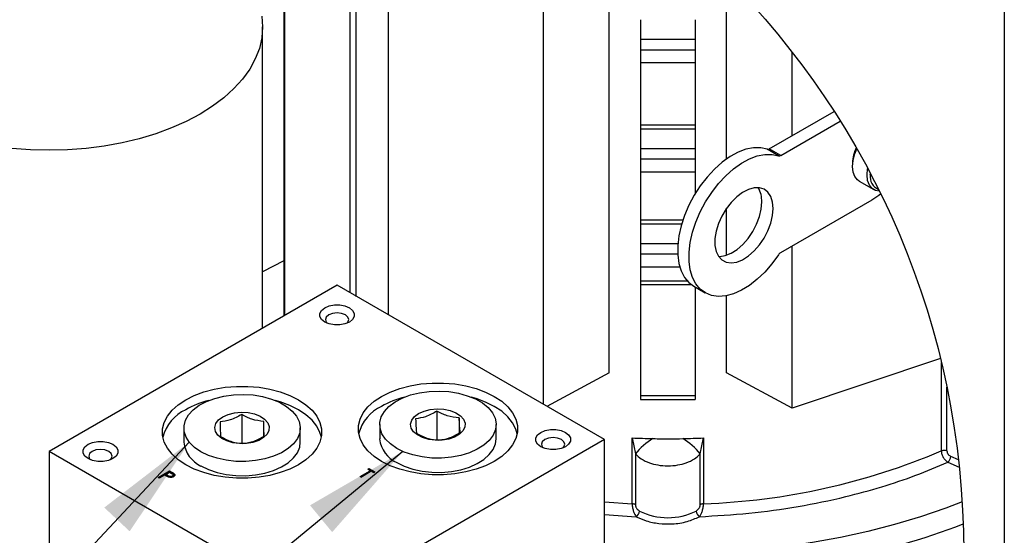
# Model space of a CAD drawing. Header units: inches. Extents: x 4 to 194, y 4 to 148.
# Tile 51 of 88: x 172 to 194, y 58 to 70. Entities that reach past the tile are written whole.
import ezdxf

# ---------------------------------------------------------------- set-up
doc = ezdxf.new("R2010")
doc.units = ezdxf.units.IN
doc.header["$LTSCALE"] = 18
doc.header["$MEASUREMENT"] = 0
doc.layers.add('SLD-DEFPOINTS', color=7, linetype='Continuous')
doc.layers.add('TEXT', color=140, linetype='Continuous', lineweight=25)
doc.dimstyles.new('SLDDIMSTYLE3', dxfattribs={"dimtxt": 0.18, "dimasz": 2.34, "dimexe": 0, "dimexo": 0.0625, "dimgap": 0, "dimtad": 0, "dimtih": 1, "dimtoh": 1, "dimdec": 0, "dimrnd": 1e-09, "dimzin": 0, "dimdsep": 46, "dimtxsty": 'Standard', "dimsah": 1, "dimcen": 0.09, "dimadec": 0, "dimazin": 0, "dimtfac": 2.34, "dimtdec": 0, "dimtofl": 0, "dimtmove": 0, "dimatfit": 3, "dimfxl": 0, "dimfrac": 2, "dimtolj": 1, "dimtzin": 0, "dimarcsym": 0})

msp = doc.modelspace()

# ---------------------------------------------------------------- linework, layer by layer
for p, q in [((177.582, 75.583), (177.582, 63.051)), ((177.606, 63.065), (177.606, 75.579)), ((179.051, 63.561), (179.051, 75.273)), ((179.182, 63.485), (179.182, 75.239)), ((179.895, 63.074), (179.895, 75.036)), ((183.319, 61.097), (183.319, 73.581)), ((184.768, 61.791), (184.768, 72.687)), ((187.364, 66.52), (187.364, 70.528)), ((177.113, 62.78), (177.113, 69.439)), ((185.459, 69.6), (185.459, 69.17)), ((186.673, 69.6), (186.673, 69.17)), ((185.459, 69.17), (186.673, 69.17)), ((185.459, 69.17), (185.459, 68.936)), ((186.673, 69.17), (186.673, 68.936)), ((185.459, 68.936), (186.673, 68.936)), ((185.459, 68.936), (185.459, 68.654)), ((186.673, 68.936), (186.673, 68.654)), ((188.812, 67.033), (188.812, 68.883)), ((185.459, 68.654), (186.673, 68.654)), ((185.459, 68.654), (185.459, 67.273)), ((186.673, 68.654), (186.673, 67.273)), ((188.308, 66.743), (189.743, 67.569)), ((185.459, 67.273), (186.673, 67.273)), ((185.459, 67.273), (185.459, 67.188)), ((186.673, 67.273), (186.673, 67.188)), ((188.559, 66.598), (189.877, 67.357)), ((185.459, 67.188), (186.673, 67.188)), ((185.459, 67.188), (185.459, 66.756)), ((186.673, 67.188), (186.673, 66.756)), ((185.459, 66.756), (186.673, 66.756)), ((185.459, 66.756), (185.459, 66.522)), ((186.673, 66.756), (186.673, 66.522)), ((188.514, 66.59), (188.263, 66.735)), ((188.559, 66.598), (188.308, 66.743)), ((185.459, 66.522), (186.673, 66.522)), ((185.459, 66.522), (185.459, 66.24)), ((186.673, 66.522), (186.673, 66.24)), ((190.146, 66.437), (190.148, 66.398)), ((185.459, 66.24), (186.673, 66.24)), ((185.459, 66.24), (185.459, 65.174)), ((186.673, 66.24), (186.673, 65.759)), ((190.54, 66.168), (190.543, 66.197)), ((190.293, 66.03), (190.615, 65.844)), ((190.575, 65.61), (188.557, 64.447)), ((187.364, 64.396), (187.364, 65.432)), ((185.459, 65.174), (185.459, 65.088)), ((185.459, 65.174), (186.4, 65.174)), ((185.459, 65.088), (186.373, 65.088)), ((185.459, 65.088), (185.459, 64.656)), ((185.459, 64.656), (185.459, 64.423)), ((185.459, 64.656), (186.288, 64.656)), ((185.459, 64.423), (185.459, 64.14)), ((185.459, 64.423), (186.282, 64.423)), ((188.812, 61.012), (188.812, 64.595)), ((177.582, 64.269), (177.113, 64.03)), ((185.459, 64.14), (185.459, 63.831)), ((185.459, 64.14), (186.327, 64.14)), ((185.459, 63.831), (185.459, 63.745)), ((185.459, 63.831), (186.49, 63.831)), ((185.459, 63.745), (186.584, 63.745)), ((185.459, 63.745), (185.459, 61.294)), ((178.758, 63.73), (172.394, 60.056)), ((184.668, 60.319), (178.758, 63.73)), ((186.637, 63.71), (186.888, 63.566)), ((186.673, 63.689), (186.673, 61.294)), ((187.364, 61.791), (187.364, 63.501)), ((192.088, 62.111), (188.812, 61.012)), ((192.109, 60.067), (192.109, 62.026)), ((184.768, 61.791), (183.396, 61.053)), ((188.812, 61.012), (187.364, 61.791)), ((192.231, 60.067), (192.231, 61.476)), ((185.459, 61.294), (186.673, 61.294)), ((185.459, 61.294), (185.459, 61.208)), ((185.459, 61.208), (186.673, 61.208)), ((186.673, 61.294), (186.673, 61.208)), ((180.964, 60.949), (180.964, 60.299)), ((176.651, 60.875), (176.651, 60.238)), ((177.138, 60.393), (177.138, 60.719)), ((181.457, 60.8), (181.457, 60.467)), ((175.374, 60.575), (175.374, 60.26)), ((177.946, 60.26), (177.946, 60.575)), ((179.7, 60.649), (179.7, 60.334)), ((182.271, 60.334), (182.271, 60.649)), ((184.668, 60.319), (178.304, 56.645)), ((184.668, 49.82), (184.668, 60.319)), ((185.279, 58.9), (185.279, 60.355)), ((185.279, 60.355), (185.35, 60)), ((186.782, 60), (186.853, 60.355)), ((186.853, 60.355), (186.853, 58.9)), ((178.304, 56.645), (172.394, 60.056)), ((172.394, 60.056), (172.394, 57.476)), ((185.35, 60), (185.35, 58.878)), ((186.782, 58.878), (186.782, 60)), ((192.488, 59.873), (192.315, 59.948)), ((174.808, 59.481), (175.059, 59.626)), ((175.059, 59.626), (175.108, 59.598)), ((175.059, 59.626), (175.059, 59.605)), ((179.267, 59.501), (179.492, 59.631)), ((179.285, 59.491), (179.492, 59.61)), ((179.514, 59.618), (179.29, 59.489)), ((179.437, 59.663), (179.463, 59.678)), ((179.492, 59.631), (179.437, 59.663)), ((179.456, 59.652), (179.463, 59.657)), ((179.463, 59.678), (179.595, 59.602)), ((179.463, 59.678), (179.463, 59.657)), ((179.463, 59.657), (179.577, 59.591)), ((179.492, 59.631), (179.492, 59.61)), ((179.569, 59.587), (179.514, 59.618)), ((192.254, 59.819), (192.506, 59.709)), ((174.831, 59.468), (174.808, 59.481)), ((174.827, 59.471), (175.059, 59.605)), ((174.946, 59.535), (174.831, 59.468)), ((174.964, 59.525), (174.946, 59.535)), ((174.972, 59.55), (175.056, 59.598)), ((175.015, 59.524), (174.972, 59.55)), ((174.972, 59.529), (174.972, 59.55)), ((175.015, 59.503), (174.972, 59.529)), ((175.015, 59.503), (175.015, 59.524)), ((175.056, 59.598), (175.102, 59.572)), ((175.108, 59.577), (175.059, 59.605)), ((175.108, 59.598), (175.108, 59.577)), ((175.123, 59.49), (175.108, 59.484)), ((175.123, 59.49), (175.123, 59.511)), ((175.14, 59.516), (175.14, 59.537)), ((175.161, 59.563), (175.161, 59.542)), ((179.29, 59.489), (179.267, 59.501)), ((179.595, 59.602), (179.569, 59.587)), ((184.668, 58.939), (185.279, 58.9)), ((184.668, 58.659), (185.37, 58.613))]:
    msp.add_line(p, q)
at = {"flags": 128}
for points in [[(177.095, 69.676), (177.113, 69.439), (177.095, 69.201), (177.041, 68.966), (176.952, 68.734), (176.828, 68.507), (176.671, 68.288), (176.481, 68.077), (176.26, 67.876), (176.009, 67.688)], [(176.009, 67.688), (175.731, 67.513), (175.427, 67.352), (175.101, 67.207), (174.754, 67.08), (174.389, 66.97), (174.008, 66.879), (173.616, 66.808), (173.214, 66.756), (172.806, 66.725), (172.394, 66.715), (171.983, 66.725), (171.575, 66.756)], [(188.263, 66.735), (188.118, 66.768), (187.961, 66.768), (187.793, 66.735), (187.619, 66.669), (187.442, 66.573), (187.267, 66.448), (187.097, 66.296), (186.935, 66.122), (186.784, 65.928), (186.649, 65.719), (186.532, 65.499), (186.435, 65.272), (186.36, 65.045), (186.31, 64.82), (186.284, 64.604), (186.284, 64.4), (186.309, 64.212), (186.359, 64.046), (186.434, 63.904), (186.53, 63.789), (186.637, 63.71)], [(188.512, 64.403), (188.367, 64.203), (188.209, 64.021), (188.041, 63.861), (187.867, 63.726), (187.69, 63.619), (187.515, 63.542), (187.345, 63.497), (187.183, 63.485), (187.033, 63.506), (186.898, 63.56), (186.781, 63.645), (186.684, 63.759), (186.61, 63.901), (186.56, 64.068), (186.534, 64.255), (186.534, 64.459), (186.56, 64.675), (186.611, 64.9), (186.685, 65.128), (186.782, 65.354), (186.9, 65.574), (187.035, 65.783), (187.185, 65.977), (187.347, 66.152), (187.518, 66.303), (187.693, 66.428), (187.869, 66.524), (188.043, 66.59), (188.211, 66.623), (188.369, 66.623), (188.514, 66.59)], [(190.293, 66.03), (190.255, 66.057), (190.196, 66.132), (190.159, 66.233), (190.146, 66.354), (190.159, 66.49), (190.196, 66.634), (190.242, 66.746)], [(190.738, 65.813), (190.657, 65.825), (190.578, 65.871), (190.518, 65.946), (190.481, 66.047), (190.468, 66.168), (190.481, 66.304), (190.482, 66.31)], [(188.379, 65.271), (188.392, 65.428), (188.379, 65.57), (188.34, 65.691), (188.277, 65.786), (188.192, 65.852), (188.089, 65.884), (187.972, 65.883), (187.846, 65.848), (187.715, 65.78), (187.587, 65.683), (187.464, 65.56), (187.354, 65.417), (187.259, 65.259), (187.185, 65.092), (187.133, 64.924), (187.107, 64.761), (187.107, 64.611), (187.133, 64.479), (187.185, 64.37), (187.259, 64.289), (187.354, 64.24), (187.464, 64.224), (187.587, 64.243), (187.715, 64.294), (187.846, 64.377), (187.972, 64.488), (188.089, 64.621), (188.192, 64.773), (188.277, 64.936), (188.34, 65.104), (188.379, 65.271)], [(190.77, 65.749), (190.728, 65.713), (190.575, 65.61)], [(187.185, 64.37), (187.214, 64.369), (187.336, 64.387), (187.465, 64.439), (187.595, 64.522), (187.721, 64.632), (187.838, 64.766), (187.941, 64.918), (188.026, 65.081), (188.09, 65.249), (188.129, 65.415), (188.142, 65.573)], [(178.415, 63.175), (178.486, 63.231), (178.583, 63.272), (178.698, 63.294), (178.819, 63.294), (178.933, 63.272), (179.031, 63.231), (179.102, 63.175), (179.139, 63.109), (179.139, 63.039), (179.102, 62.973), (179.031, 62.917), (178.933, 62.876), (178.819, 62.854), (178.698, 62.854), (178.583, 62.876), (178.486, 62.917), (178.415, 62.973), (178.377, 63.039), (178.377, 63.109), (178.415, 63.175)], [(178.977, 62.891), (178.997, 62.913), (179.017, 62.97), (178.997, 63.027), (178.941, 63.076), (178.857, 63.108), (178.758, 63.119), (178.659, 63.108), (178.576, 63.076)], [(178.576, 63.076), (178.52, 63.027), (178.5, 62.97), (178.52, 62.913), (178.54, 62.891)], [(179.576, 61.164), (179.74, 61.274), (179.93, 61.369), (180.142, 61.447), (180.37, 61.508), (180.611, 61.548), (180.86, 61.569), (181.111, 61.569), (181.36, 61.548), (181.601, 61.508), (181.83, 61.447), (182.041, 61.369), (182.231, 61.274), (182.396, 61.164), (182.532, 61.042), (182.636, 60.91), (182.707, 60.771), (182.743, 60.627), (182.743, 60.482), (182.707, 60.339), (182.636, 60.199), (182.532, 60.068), (182.396, 59.945), (182.231, 59.836), (182.041, 59.741), (181.83, 59.662), (181.601, 59.602), (181.36, 59.561), (181.111, 59.541), (180.86, 59.541), (180.611, 59.561), (180.37, 59.602), (180.142, 59.662), (179.93, 59.741), (179.74, 59.836), (179.576, 59.945), (179.44, 60.068), (179.335, 60.199), (179.265, 60.339), (179.229, 60.482), (179.229, 60.627), (179.265, 60.771), (179.335, 60.91), (179.44, 61.042), (179.576, 61.164)], [(175.25, 61.09), (175.415, 61.199), (175.604, 61.294), (175.816, 61.373), (176.044, 61.433), (176.286, 61.474), (176.534, 61.495), (176.786, 61.495), (177.034, 61.474), (177.276, 61.433), (177.504, 61.373), (177.716, 61.294), (177.906, 61.199), (178.07, 61.09), (178.206, 60.968), (178.31, 60.836), (178.381, 60.696), (178.417, 60.553), (178.417, 60.408), (178.381, 60.264), (178.31, 60.125), (178.206, 59.993), (178.07, 59.871), (177.906, 59.761), (177.716, 59.666), (177.504, 59.588), (177.276, 59.528), (177.034, 59.487), (176.786, 59.466), (176.534, 59.466), (176.286, 59.487), (176.044, 59.528), (175.816, 59.588), (175.604, 59.666), (175.415, 59.761), (175.25, 59.871), (175.114, 59.993), (175.01, 60.125), (174.939, 60.264), (174.903, 60.408), (174.903, 60.553), (174.939, 60.696), (175.01, 60.836), (175.114, 60.968), (175.25, 61.09)], [(180.243, 60.043), (180.077, 60.124), (179.936, 60.221), (179.826, 60.329), (179.749, 60.447), (179.707, 60.571), (179.703, 60.697), (179.735, 60.821), (179.803, 60.941), (179.905, 61.052), (180.039, 61.151), (180.199, 61.237), (180.383, 61.305), (180.583, 61.354), (180.795, 61.383), (181.013, 61.391), (181.23, 61.378), (181.44, 61.344), (181.636, 61.289), (181.814, 61.217), (181.969, 61.128), (182.095, 61.025), (182.189, 60.911), (182.248, 60.79), (182.271, 60.665), (182.257, 60.539), (182.207, 60.417), (182.121, 60.301), (182.003, 60.195), (181.855, 60.103), (181.683, 60.026), (181.49, 59.967), (181.283, 59.927), (181.068, 59.909), (180.85, 59.911), (180.635, 59.935), (180.431, 59.98), (180.243, 60.043)], [(175.918, 59.969), (175.751, 60.05), (175.61, 60.146), (175.5, 60.255), (175.423, 60.373), (175.382, 60.496), (175.377, 60.622), (175.409, 60.747), (175.477, 60.866), (175.58, 60.977), (175.713, 61.077), (175.874, 61.162), (176.057, 61.23), (176.258, 61.28), (176.47, 61.309), (176.687, 61.317), (176.904, 61.304), (177.114, 61.269), (177.311, 61.215), (177.489, 61.142), (177.643, 61.053), (177.769, 60.95), (177.863, 60.837), (177.922, 60.716), (177.945, 60.591), (177.932, 60.465), (177.881, 60.342), (177.796, 60.227), (177.677, 60.121), (177.53, 60.028), (177.357, 59.951), (177.165, 59.892), (176.958, 59.853), (176.742, 59.834), (176.524, 59.837), (176.31, 59.861), (176.106, 59.905), (175.918, 59.969)], [(178.411, 60.37), (178.381, 60.476), (178.31, 60.615), (178.206, 60.747), (178.07, 60.869), (177.906, 60.979), (177.716, 61.074), (177.504, 61.152), (177.394, 61.184)], [(182.737, 60.445), (182.707, 60.551), (182.636, 60.69), (182.532, 60.822), (182.396, 60.944), (182.231, 61.053), (182.041, 61.148), (181.83, 61.227), (181.72, 61.259)], [(176.142, 60.752), (176.235, 60.82), (176.354, 60.874), (176.492, 60.908), (176.641, 60.922), (176.791, 60.914), (176.933, 60.884), (177.058, 60.835), (177.158, 60.77), (177.226, 60.692), (177.259, 60.607), (177.254, 60.52), (177.212, 60.437), (177.135, 60.362), (177.029, 60.3), (176.899, 60.256), (176.754, 60.232), (176.603, 60.229), (176.456, 60.248), (176.322, 60.288), (176.209, 60.345), (176.124, 60.417), (176.073, 60.499), (176.059, 60.586), (176.082, 60.672), (176.142, 60.752)], [(180.468, 60.826), (180.56, 60.895), (180.679, 60.948), (180.818, 60.983), (180.967, 60.997), (181.117, 60.988), (181.259, 60.959), (181.384, 60.91), (181.483, 60.845), (181.552, 60.767), (181.585, 60.682), (181.58, 60.595), (181.538, 60.511), (181.461, 60.436), (181.355, 60.375), (181.225, 60.331), (181.08, 60.306), (180.929, 60.304), (180.782, 60.323), (180.647, 60.362), (180.534, 60.42), (180.45, 60.492), (180.398, 60.574), (180.384, 60.66), (180.408, 60.746), (180.468, 60.826)], [(183.188, 60.42), (183.259, 60.476), (183.356, 60.517), (183.471, 60.539), (183.592, 60.539), (183.706, 60.517), (183.804, 60.476), (183.875, 60.42), (183.912, 60.354), (183.912, 60.284), (183.875, 60.218), (183.804, 60.161), (183.706, 60.12), (183.592, 60.099), (183.471, 60.099), (183.356, 60.12), (183.259, 60.161), (183.188, 60.218), (183.15, 60.284), (183.15, 60.354), (183.188, 60.42)], [(173.187, 60.157), (173.258, 60.214), (173.356, 60.255), (173.47, 60.276), (173.591, 60.276), (173.706, 60.255), (173.804, 60.214), (173.874, 60.157), (173.912, 60.091), (173.912, 60.021), (173.874, 59.955), (173.804, 59.899), (173.706, 59.858), (173.591, 59.836), (173.47, 59.836), (173.356, 59.858), (173.258, 59.899), (173.187, 59.955), (173.15, 60.021), (173.15, 60.091), (173.187, 60.157)], [(175.751, 59.735), (175.918, 59.654), (176.106, 59.59), (176.31, 59.546), (176.524, 59.522), (176.742, 59.519), (176.958, 59.538), (177.165, 59.577), (177.357, 59.636), (177.53, 59.713), (177.677, 59.806), (177.796, 59.912), (177.881, 60.027), (177.932, 60.15), (177.946, 60.26)], [(180.077, 59.81), (180.243, 59.728), (180.431, 59.665), (180.635, 59.62), (180.85, 59.596), (181.068, 59.594), (181.283, 59.612), (181.49, 59.652), (181.683, 59.711), (181.855, 59.788), (182.003, 59.88), (182.121, 59.986), (182.207, 60.102), (182.257, 60.224), (182.271, 60.334)], [(183.349, 60.32), (183.293, 60.272), (183.273, 60.215), (183.293, 60.158), (183.313, 60.135)], [(183.75, 60.135), (183.77, 60.158), (183.79, 60.215), (183.77, 60.272), (183.714, 60.32), (183.63, 60.353), (183.531, 60.364), (183.432, 60.353), (183.349, 60.32)], [(173.348, 60.058), (173.292, 60.009), (173.272, 59.952), (173.292, 59.895), (173.312, 59.873)], [(173.749, 59.873), (173.77, 59.895), (173.789, 59.952), (173.77, 60.009), (173.714, 60.058), (173.63, 60.09), (173.531, 60.102), (173.432, 60.09), (173.348, 60.058)], [(192.57, 58.943), (192.206, 58.803), (191.649, 58.613), (191.073, 58.441), (190.483, 58.289), (189.878, 58.155), (189.261, 58.042), (188.634, 57.948), (187.999, 57.876), (187.358, 57.823), (186.713, 57.792), (186.066, 57.781), (185.419, 57.792), (184.774, 57.823), (184.668, 57.83)]]:
    msp.add_lwpolyline(points, dxfattribs=at)
for centre, radius, start, end in [((188.278, 66.788), 0.0548, 254.9244, 304.1099), ((188.528, 66.643), 0.0548, 254.9233, 304.1129), ((190.892, 66.429), 0.746, 152.8346, 179.4013), ((190.838, 66.127), 0.302, 172.0369, 246.8458), ((187.591, 65.598), 0.551, 357.3283, 31.572), ((188.631, 64.328), 0.141, 121.5707, 147.5167), ((176.458, 59.12), 2.132, 104.441, 119.299), ((180.784, 59.194), 2.132, 104.4408, 119.2992), ((175.817, 60.13), 0.939, 115.3803, 165.2082), ((180.143, 60.205), 0.939, 115.3802, 165.2083), ((176.02, 60.325), 0.649, 185.7958, 245.5244), ((180.345, 60.4), 0.649, 185.7957, 245.5244), ((186.065, 77.467), 17.13, 267.3697, 268.9064), ((186.37, 59.227), 1.28, 119.5939, 142.8225), ((186.067, 77.467), 17.13, 271.0936, 272.6303), ((185.762, 59.227), 1.28, 37.1775, 60.4061), ((186.339, 73.634), 14.743, 271.9979, 293.0379), ((192.17, 59.917), 0.162, 67.8274, 112.4502), ((192.137, 59.953), 0.179, 311.1558, 358.3479), ((185.277, 58.766), 0.134, 56.5726, 89.0803), ((185.28, 58.745), 0.159, 304.2452, 357.5933), ((186.066, 60.004), 1.412, 243.6712, 296.3288), ((186.852, 58.745), 0.159, 182.4067, 235.7548), ((186.855, 58.766), 0.134, 90.9197, 123.4274), ((186.336, 74.735), 17.44, 272.2127, 291.0253)]:
    msp.add_arc(centre, radius, start, end)
for points, knots in [([(180.964, 60.949), (180.882, 60.9), (180.736, 60.813), (180.567, 60.789), (180.493, 60.778)], [0, 0, 0, 0, 0.558431, 1, 1, 1, 1]), ([(181.457, 60.8), (181.367, 60.809), (181.193, 60.827), (181.039, 60.909), (180.964, 60.949)], [0, 0, 0, 0, 0.515566, 1, 1, 1, 1]), ([(176.651, 60.875), (176.568, 60.827), (176.419, 60.742), (176.249, 60.72), (176.174, 60.71)], [0, 0, 0, 0, 0.55717, 1, 1, 1, 1]), ([(176.174, 60.71), (176.175, 60.641), (176.177, 60.534), (176.181, 60.427), (176.182, 60.389)], [0, 0, 0, 0, 0.6443126, 1, 1, 1, 1]), ([(177.138, 60.719), (177.049, 60.729), (176.877, 60.75), (176.725, 60.834), (176.651, 60.875)], [0, 0, 0, 0, 0.514384, 1, 1, 1, 1]), ([(177.146, 60.397), (177.145, 60.443), (177.141, 60.55), (177.139, 60.657), (177.138, 60.719)], [0, 0, 0, 0, 0.42683, 1, 1, 1, 1]), ([(180.493, 60.778), (180.496, 60.709), (180.501, 60.602), (180.511, 60.495), (180.515, 60.457)], [0, 0, 0, 0, 0.643936, 1, 1, 1, 1]), ([(181.478, 60.478), (181.474, 60.524), (181.464, 60.631), (181.459, 60.738), (181.457, 60.8)], [0, 0, 0, 0, 0.4271932, 1, 1, 1, 1]), ([(181.007, 60.307), (181.094, 60.321), (181.262, 60.347), (181.407, 60.435), (181.478, 60.478)], [0, 0, 0, 0, 0.511498, 1, 1, 1, 1]), ([(176.182, 60.389), (176.267, 60.342), (176.42, 60.259), (176.592, 60.241), (176.669, 60.232)], [0, 0, 0, 0, 0.555563, 1, 1, 1, 1]), ([(176.669, 60.232), (176.756, 60.245), (176.926, 60.269), (177.074, 60.355), (177.146, 60.397)], [0, 0, 0, 0, 0.512767, 1, 1, 1, 1]), ([(180.515, 60.457), (180.601, 60.412), (180.756, 60.33), (180.93, 60.314), (181.007, 60.307)], [0, 0, 0, 0, 0.5543879, 1, 1, 1, 1]), ([(185.738, 60.34), (185.86, 60.338), (186.079, 60.335), (186.298, 60.338), (186.394, 60.34)], [0, 0, 0, 0, 0.560004, 1, 1, 1, 1]), ([(192.109, 60.067), (192.109, 60.055), (192.111, 60.031), (192.123, 59.982), (192.15, 59.923), (192.195, 59.861), (192.235, 59.832), (192.254, 59.819)], [0, 0, 0, 0, 0.116648, 0.241388, 0.505088, 0.765698, 1, 1, 1, 1]), ([(192.231, 60.067), (192.233, 60.054), (192.237, 60.025), (192.259, 59.991), (192.286, 59.964), (192.305, 59.953), (192.315, 59.948)], [0, 0, 0, 0, 0.264696, 0.556321, 0.785901, 1, 1, 1, 1]), ([(185.35, 60), (185.392, 59.963), (185.482, 59.88), (185.655, 59.801), (185.853, 59.749), (186.066, 59.732), (186.279, 59.749), (186.478, 59.801), (186.65, 59.88), (186.74, 59.963), (186.782, 60)], [0, 0, 0, 0, 0.106811, 0.2346, 0.358417, 0.499829, 0.64168, 0.765823, 0.893364, 1, 1, 1, 1]), ([(186.762, 58.613), (187.127, 58.635), (187.858, 58.677), (188.938, 58.828), (189.918, 59.028), (190.785, 59.266), (191.54, 59.517), (192.019, 59.719), (192.254, 59.819)], [0, 0, 0, 0, 0.194243, 0.387932, 0.578342, 0.723969, 0.864842, 1, 1, 1, 1]), ([(175.032, 59.49), (175.025, 59.493), (175.012, 59.499), (174.989, 59.511), (174.974, 59.52), (174.964, 59.525)], [0, 0, 0, 0, 0.294977, 0.578341, 1, 1, 1, 1]), ([(175.123, 59.511), (175.116, 59.508), (175.103, 59.502), (175.082, 59.501), (175.06, 59.503), (175.038, 59.512), (175.023, 59.52), (175.015, 59.524)], [0, 0, 0, 0, 0.19577, 0.383452, 0.549348, 0.761, 1, 1, 1, 1]), ([(175.06, 59.484), (175.053, 59.486), (175.038, 59.491), (175.023, 59.499), (175.015, 59.503)], [0, 0, 0, 0, 0.444023, 1, 1, 1, 1]), ([(175.146, 59.498), (175.135, 59.493), (175.116, 59.484), (175.085, 59.481), (175.058, 59.483), (175.041, 59.488), (175.032, 59.49)], [0, 0, 0, 0, 0.310194, 0.540834, 0.77311, 1, 1, 1, 1]), ([(175.102, 59.572), (175.114, 59.565), (175.129, 59.557), (175.14, 59.539), (175.14, 59.527), (175.133, 59.518), (175.126, 59.513), (175.123, 59.511)], [0, 0, 0, 0, 0.469122, 0.602978, 0.726536, 0.867196, 1, 1, 1, 1]), ([(175.108, 59.598), (175.114, 59.594), (175.126, 59.587), (175.145, 59.576), (175.156, 59.567), (175.161, 59.563)], [0, 0, 0, 0, 0.326585, 0.670603, 1, 1, 1, 1]), ([(175.161, 59.542), (175.156, 59.546), (175.145, 59.554), (175.127, 59.565), (175.114, 59.573), (175.108, 59.577)], [0, 0, 0, 0, 0.305972, 0.649564, 1, 1, 1, 1]), ([(175.139, 59.516), (175.139, 59.513), (175.14, 59.506), (175.133, 59.496), (175.126, 59.492), (175.123, 59.49)], [0, 0, 0, 0, 0.286456, 0.653482, 1, 1, 1, 1]), ([(175.161, 59.563), (175.166, 59.557), (175.175, 59.546), (175.175, 59.524), (175.162, 59.509), (175.151, 59.502), (175.146, 59.498)], [0, 0, 0, 0, 0.280474, 0.516556, 0.760663, 1, 1, 1, 1]), ([(175.172, 59.524), (175.172, 59.526), (175.171, 59.533), (175.166, 59.538), (175.161, 59.542)], [0, 0, 0, 0, 0.196059, 1, 1, 1, 1]), ([(185.279, 58.9), (185.279, 58.885), (185.28, 58.856), (185.287, 58.811), (185.296, 58.767), (185.311, 58.717), (185.333, 58.663), (185.359, 58.629), (185.37, 58.613)], [0, 0, 0, 0, 0.141979, 0.292973, 0.440639, 0.578216, 0.813488, 1, 1, 1, 1]), ([(185.35, 58.878), (185.351, 58.871), (185.352, 58.857), (185.358, 58.836), (185.367, 58.815), (185.382, 58.789), (185.405, 58.761), (185.428, 58.746), (185.44, 58.739)], [0, 0, 0, 0, 0.116723, 0.247333, 0.378479, 0.5153, 0.768241, 1, 1, 1, 1]), ([(186.692, 58.739), (186.703, 58.746), (186.727, 58.761), (186.75, 58.789), (186.765, 58.815), (186.774, 58.836), (186.78, 58.857), (186.781, 58.871), (186.782, 58.878)], [0, 0, 0, 0, 0.230234, 0.483517, 0.620418, 0.75177, 0.882847, 1, 1, 1, 1]), ([(186.762, 58.613), (186.773, 58.629), (186.799, 58.663), (186.82, 58.716), (186.836, 58.767), (186.845, 58.811), (186.852, 58.855), (186.853, 58.885), (186.853, 58.9)], [0, 0, 0, 0, 0.185443, 0.4208, 0.558462, 0.705933, 0.857307, 1, 1, 1, 1]), ([(185.37, 58.613), (185.443, 58.58), (185.6, 58.508), (185.87, 58.457), (186.175, 58.448), (186.484, 58.49), (186.674, 58.575), (186.762, 58.613)], [0, 0, 0, 0, 0.165635, 0.359569, 0.567107, 0.801634, 1, 1, 1, 1])]:
    msp.add_open_spline(points, degree=3, knots=knots)
at = {"layer": 'SLD-DEFPOINTS'}
msp.add_circle((174.606, 57.833), 17.997, dxfattribs=at)
at = {"layer": 'TEXT'}
msp.add_line((193.5, 148.5), (193.5, 4.5), dxfattribs=at)

# ---------------------------------------------------------------- leaders
for points in [[(175.494, 60.262), (158.75, 42.36), (148.245, 42.36)], [(180.211, 60.057), (158.75, 42.36), (148.245, 42.36)]]:
    msp.add_leader(points, dimstyle='SLDDIMSTYLE3', dxfattribs=at)

doc.saveas('drawing.dxf')
